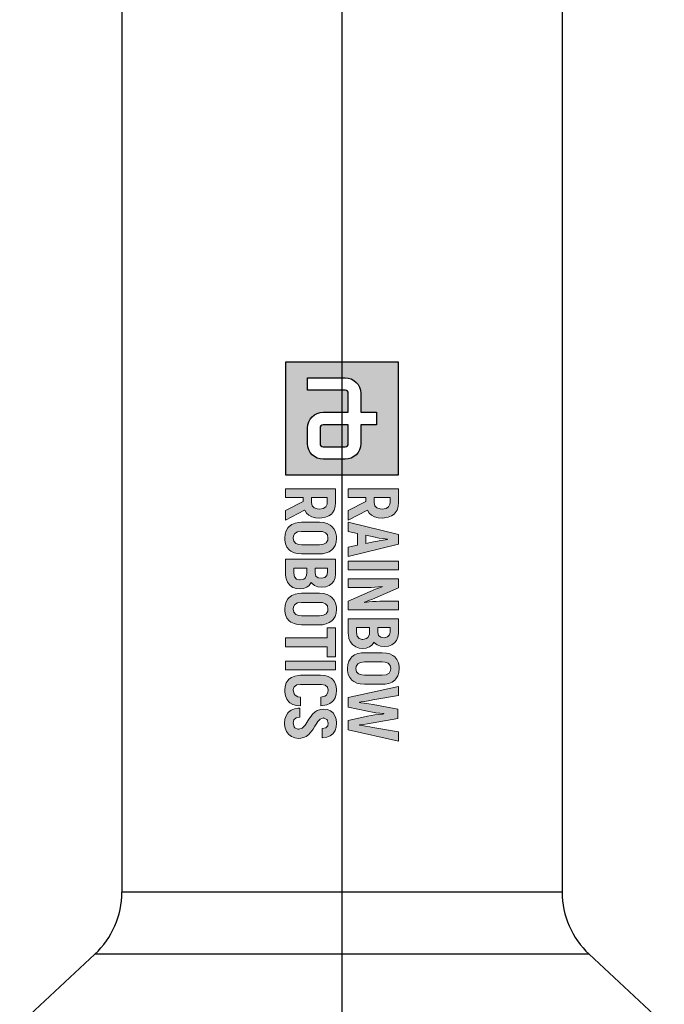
# Model space of a CAD drawing. Header units: millimetres. Extents: x 0 to 4378, y 0 to 2376.
# Tile 139 of 256: x 720 to 834, y 1285 to 1459. Entities that reach past the tile are written whole.
import ezdxf

# ---------------------------------------------------------------- set-up
doc = ezdxf.new("R2010")
doc.units = ezdxf.units.MM
doc.header["$LTSCALE"] = 0.2
doc.linetypes.add('CENTER2', pattern=[1.125, 0.75, -0.125, 0.125, -0.125])
doc.layers.add('02_Center Line', color=1, linetype='CENTER2')

# ---------------------------------------------------------------- blocks, each defined once
blk = doc.blocks.new('A$C6aa9fa92')
h = blk.add_hatch(color=256)
h.dxf.hatch_style = 1
h.paths.add_polyline_path([(7.594, 0), (0, 0), (0, -7.594), (7.594, -7.594)])
edge = h.paths.add_edge_path(flags=16)
edge.add_spline(control_points=[(5.485, -2.531), (6.067, -2.531), (6.539, -3.003), (6.539, -3.586)], knot_values=[19, 19, 19, 19, 20, 20, 20, 20], degree=3, periodic=0)
edge.add_line((6.539, -3.586), (6.539, -5.063))
edge.add_spline(control_points=[(6.539, -5.063), (6.539, -5.645), (6.067, -6.117), (5.485, -6.117)], knot_values=[4, 4, 4, 4, 5, 5, 5, 5], degree=3, periodic=0)
edge.add_line((5.485, -6.117), (4.43, -6.117))
edge.add_spline(control_points=[(4.43, -6.117), (3.847, -6.117), (3.375, -5.645), (3.375, -5.063)], knot_values=[6, 6, 6, 6, 7, 7, 7, 7], degree=3, periodic=0)
edge.add_line((3.375, -5.063), (3.375, -3.375))
edge.add_line((3.375, -3.375), (2.109, -3.375))
edge.add_spline(control_points=[(2.109, -3.375), (1.993, -3.375), (1.898, -3.47), (1.898, -3.586)], knot_values=[9, 9, 9, 9, 10, 10, 10, 10], degree=3, periodic=0)
edge.add_line((1.898, -3.586), (1.898, -6.117))
edge.add_line((1.898, -6.117), (1.055, -6.117))
edge.add_line((1.055, -6.117), (1.055, -3.586))
edge.add_spline(control_points=[(1.055, -3.586), (1.055, -3.004), (1.527, -2.531), (2.109, -2.531)], knot_values=[13, 13, 13, 13, 14, 14, 14, 14], degree=3, periodic=0)
edge.add_line((2.109, -2.531), (3.375, -2.531))
edge.add_line((3.375, -2.531), (3.375, -1.477))
edge.add_line((3.375, -1.477), (4.219, -1.477))
edge.add_line((4.219, -1.477), (4.219, -2.531))
edge.add_line((4.219, -2.531), (5.485, -2.531))
edge = h.paths.add_edge_path(flags=0)
edge.add_spline(control_points=[(5.485, -3.375), (5.601, -3.375), (5.695, -3.47), (5.695, -3.586)], knot_values=[6, 6, 6, 6, 7, 7, 7, 7], degree=3, periodic=0)
edge.add_line((5.695, -3.586), (5.695, -5.063))
edge.add_spline(control_points=[(5.695, -5.063), (5.695, -5.179), (5.601, -5.274), (5.485, -5.274)], knot_values=[4, 4, 4, 4, 5, 5, 5, 5], degree=3, periodic=0)
edge.add_line((5.485, -5.274), (4.43, -5.274))
edge.add_spline(control_points=[(4.43, -5.274), (4.313, -5.274), (4.219, -5.179), (4.219, -5.063)], knot_values=[2, 2, 2, 2, 3, 3, 3, 3], degree=3, periodic=0)
edge.add_line((4.219, -5.063), (4.219, -3.375))
edge.add_line((4.219, -3.375), (5.485, -3.375))
at = {"ltscale": 2.5}
h = blk.add_hatch(color=256, dxfattribs=at)
h.dxf.hatch_style = 1
h.paths.add_polyline_path([(10.777, -3.375), (11.396, -3.375), (11.529, -2.764), (12.317, -2.764), (12.453, -3.375), (13.069, -3.375), (12.243, -0.001), (11.606, -0.001)])
h.paths.add_polyline_path([(11.65, -2.2), (11.804, -1.476), (11.835, -1.294), (11.875, -1.04), (11.923, -0.694), (11.949, -0.867), (11.997, -1.18), (12.037, -1.415), (12.063, -1.574), (12.199, -2.2)], flags=16)
h.paths.add_polyline_path([(13.394, -3.375), (13.983, -3.375), (13.983, -0.001), (13.394, -0.001)])
h.paths.add_polyline_path([(15.167, -2.355), (15.163, -2.101), (15.156, -1.846), (15.141, -1.596), (15.123, -1.345), (15.097, -1.102), (15.112, -1.088), (15.123, -1.124), (15.182, -1.279), (15.281, -1.541), (15.425, -1.909), (16.073, -3.375), (16.659, -3.375), (16.659, -0.001), (16.077, -0.001), (16.077, -1.029), (16.081, -1.25), (16.092, -1.493), (16.106, -1.743), (16.128, -2.001), (16.164, -2.32), (16.121, -2.215), (16.022, -1.95), (15.959, -1.795), (15.874, -1.589), (15.174, -0.001), (14.585, -0.001), (14.585, -3.375), (15.167, -3.375)])
h.paths.add_polyline_path([(17.261, -3.375), (18.274, -3.375), (18.326, -3.371), (18.58, -3.335), (18.797, -3.246), (18.989, -3.102), (19.022, -3.069), (19.151, -2.874), (19.232, -2.649), (19.258, -2.388), (19.232, -2.171), (19.147, -1.942), (19.029, -1.787), (18.827, -1.644), (18.878, -1.603), (19.022, -1.423), (19.107, -1.202), (19.136, -0.94), (19.136, -0.933), (19.107, -0.671), (19.026, -0.447), (18.889, -0.259), (18.724, -0.122), (18.503, -0.034), (18.245, -0.001), (17.261, -0.001)])
h.paths.add_polyline_path([(17.851, -2.815), (17.851, -1.942), (18.29, -1.942), (18.528, -2.053), (18.595, -2.141), (18.657, -2.418), (18.584, -2.649), (18.429, -2.775), (18.182, -2.815)], flags=16)
h.paths.add_polyline_path([(17.851, -1.39), (17.851, -0.561), (18.156, -0.561), (18.344, -0.594), (18.488, -0.73), (18.536, -0.966), (18.506, -1.176), (18.385, -1.334), (18.175, -1.39)], flags=16)
h.paths.add_polyline_path([(20.609, -3.43), (20.753, -3.423), (21, -3.375), (21.21, -3.276), (21.39, -3.128), (21.482, -3.01), (21.586, -2.804), (21.648, -2.565), (21.67, -2.288), (21.67, -1.088), (21.659, -0.9), (21.611, -0.646), (21.519, -0.432), (21.39, -0.248), (21.302, -0.167), (21.107, -0.041), (20.875, 0.032), (20.609, 0.054), (20.466, 0.047), (20.219, -0.001), (20.005, -0.1), (19.832, -0.248), (19.736, -0.369), (19.63, -0.576), (19.567, -0.811), (19.549, -1.088), (19.549, -2.288), (19.556, -2.48), (19.607, -2.73), (19.696, -2.948), (19.832, -3.128), (19.917, -3.213), (20.112, -3.335), (20.344, -3.408)])
h.paths.add_polyline_path([(20.609, -2.859), (20.462, -2.841), (20.293, -2.741), (20.193, -2.557), (20.156, -2.288), (20.156, -1.088), (20.171, -0.9), (20.252, -0.686), (20.396, -0.561), (20.609, -0.517), (20.753, -0.535), (20.923, -0.634), (21.026, -0.819), (21.059, -1.088), (21.059, -2.288), (21.044, -2.473), (20.967, -2.686), (20.823, -2.815)], flags=16)
h.paths.add_polyline_path([(22.891, -2.631), (22.873, -2.631), (22.854, -2.506), (22.825, -2.288), (22.78, -2.023), (22.725, -1.714), (22.423, -0.001), (21.812, -0.001), (22.567, -3.375), (23.197, -3.375), (23.477, -2.078), (23.495, -1.99), (23.543, -1.754), (23.58, -1.511), (23.613, -1.253), (23.642, -0.984), (23.661, -0.984), (23.668, -1.084), (23.694, -1.338), (23.727, -1.589), (23.768, -1.835), (23.819, -2.078), (24.099, -3.375), (24.729, -3.375), (25.484, -0.001), (24.873, -0.001), (24.571, -1.714), (24.53, -1.935), (24.482, -2.211), (24.449, -2.443), (24.423, -2.631), (24.405, -2.631), (24.394, -2.561), (24.364, -2.377), (24.32, -2.093), (24.258, -1.703), (23.959, -0.052), (23.337, -0.052), (23.038, -1.703), (22.99, -1.997), (22.939, -2.314), (22.906, -2.524)])
h.paths.add_polyline_path([(21.677, -5.167), (21.733, -4.923), (21.865, -4.776), (22.071, -4.728), (22.197, -4.739), (22.399, -4.846), (22.469, -4.96), (22.525, -5.225), (23.114, -5.225), (23.103, -5.082), (23.051, -4.828), (22.959, -4.61), (22.827, -4.43), (22.768, -4.375), (22.576, -4.253), (22.344, -4.179), (22.075, -4.157), (21.983, -4.157), (21.729, -4.201), (21.512, -4.294), (21.335, -4.433), (21.261, -4.522), (21.151, -4.721), (21.088, -4.957), (21.066, -5.233), (21.066, -6.581), (21.07, -6.721), (21.114, -6.979), (21.202, -7.196), (21.335, -7.373), (21.39, -7.425), (21.578, -7.55), (21.81, -7.627), (22.075, -7.653), (22.189, -7.649), (22.443, -7.605), (22.661, -7.517), (22.841, -7.377), (22.908, -7.299), (23.025, -7.1), (23.095, -6.868), (23.129, -6.592), (22.536, -6.592), (22.51, -6.762), (22.378, -7.01), (22.043, -7.085), (21.832, -7.008), (21.714, -6.843), (21.677, -6.581)])
h.paths.add_polyline_path([(24.012, -5.27), (23.934, -5.041), (24.041, -4.802), (24.288, -4.728), (24.454, -4.758), (24.602, -4.89), (24.653, -5.13), (25.261, -5.13), (25.257, -5.082), (25.22, -4.82), (25.136, -4.599), (24.999, -4.415), (24.97, -4.389), (24.782, -4.26), (24.554, -4.183), (24.288, -4.157), (24.266, -4.157), (24.005, -4.187), (23.78, -4.268), (23.596, -4.4), (23.46, -4.562), (23.368, -4.78), (23.334, -5.034), (23.357, -5.233), (23.438, -5.465), (23.522, -5.605), (23.688, -5.782), (23.802, -5.874), (24.012, -6.021), (24.134, -6.098), (24.397, -6.263), (24.61, -6.463), (24.701, -6.741), (24.574, -7.014), (24.283, -7.084), (24.053, -7.03), (23.92, -6.883), (23.872, -6.64), (23.268, -6.64), (23.272, -6.739), (23.316, -6.994), (23.408, -7.211), (23.548, -7.391), (23.596, -7.439), (23.791, -7.561), (24.02, -7.638), (24.288, -7.66), (24.377, -7.66), (24.631, -7.62), (24.848, -7.531), (25.048, -7.38), (25.191, -7.185), (25.279, -6.964), (25.309, -6.714), (25.298, -6.555), (25.235, -6.319), (25.184, -6.216), (25.04, -6.021), (24.966, -5.955), (24.767, -5.796), (24.694, -5.745), (24.48, -5.616), (24.421, -5.583), (24.211, -5.45), (24.193, -5.439)])
h.paths.add_polyline_path([(20.112, -7.594), (20.705, -7.594), (20.705, -4.224), (20.112, -4.224)])
h.paths.add_polyline_path([(18.546, -7.594), (19.154, -7.594), (19.154, -4.787), (19.832, -4.787), (19.832, -4.224), (17.868, -4.224), (17.868, -4.787), (18.546, -4.787)])
h.paths.add_polyline_path([(17.672, -6.511), (17.672, -5.306), (17.665, -5.119), (17.613, -4.868), (17.525, -4.651), (17.392, -4.47), (17.304, -4.386), (17.109, -4.264), (16.88, -4.19), (16.615, -4.165), (16.471, -4.172), (16.225, -4.224), (16.011, -4.319), (15.834, -4.47), (15.738, -4.588), (15.635, -4.794), (15.573, -5.034), (15.55, -5.306), (15.55, -6.511), (15.561, -6.703), (15.609, -6.949), (15.701, -7.167), (15.834, -7.347), (15.922, -7.432), (16.118, -7.553), (16.35, -7.627), (16.615, -7.653), (16.755, -7.646), (17.002, -7.594), (17.215, -7.498), (17.392, -7.347), (17.488, -7.229), (17.591, -7.023), (17.654, -6.784)])
h.paths.add_polyline_path([(17.05, -6.695), (16.972, -6.909), (16.825, -7.038), (16.615, -7.078), (16.464, -7.06), (16.298, -6.96), (16.195, -6.78), (16.162, -6.511), (16.162, -5.306), (16.177, -5.119), (16.254, -4.909), (16.401, -4.78), (16.615, -4.739), (16.759, -4.758), (16.928, -4.853), (17.028, -5.038), (17.061, -5.306), (17.061, -6.511)], flags=16)
h.paths.add_polyline_path([(14.832, -5.866), (14.88, -5.822), (15.024, -5.645), (15.112, -5.424), (15.142, -5.163), (15.142, -5.155), (15.112, -4.894), (15.031, -4.669), (14.895, -4.478), (14.725, -4.345), (14.508, -4.253), (14.25, -4.224), (13.263, -4.224), (13.263, -7.594), (14.331, -7.594), (14.582, -7.557), (14.803, -7.469), (14.991, -7.325), (15.024, -7.288), (15.156, -7.097), (15.234, -6.868), (15.259, -6.607), (15.237, -6.389), (15.149, -6.165), (15.031, -6.01)])
h.paths.add_polyline_path([(14.327, -6.176), (14.534, -6.275), (14.6, -6.36), (14.661, -6.632), (14.589, -6.868), (14.434, -6.994), (14.188, -7.034), (13.856, -7.034), (13.856, -6.165), (14.184, -6.165)], flags=16)
h.paths.add_polyline_path([(14.176, -5.609), (13.856, -5.609), (13.856, -4.783), (14.158, -4.783), (14.346, -4.817), (14.49, -4.949), (14.537, -5.185), (14.508, -5.395), (14.39, -5.557)], flags=16)
h.paths.add_polyline_path([(12.899, -5.306), (12.888, -5.119), (12.84, -4.868), (12.752, -4.651), (12.619, -4.47), (12.531, -4.386), (12.336, -4.264), (12.103, -4.19), (11.842, -4.165), (11.698, -4.172), (11.448, -4.224), (11.238, -4.319), (11.061, -4.47), (10.965, -4.588), (10.862, -4.794), (10.799, -5.034), (10.777, -5.306), (10.777, -6.511), (10.788, -6.703), (10.836, -6.949), (10.928, -7.167), (11.061, -7.347), (11.149, -7.432), (11.345, -7.553), (11.573, -7.627), (11.842, -7.653), (11.982, -7.646), (12.229, -7.594), (12.442, -7.498), (12.619, -7.347), (12.711, -7.229), (12.818, -7.023), (12.877, -6.784), (12.899, -6.511)])
h.paths.add_polyline_path([(12.288, -6.511), (12.273, -6.695), (12.196, -6.909), (12.052, -7.038), (11.842, -7.078), (11.691, -7.06), (11.525, -6.96), (11.422, -6.78), (11.389, -6.511), (11.389, -5.306), (11.404, -5.119), (11.481, -4.909), (11.628, -4.78), (11.842, -4.739), (11.986, -4.758), (12.155, -4.853), (12.255, -5.038), (12.288, -5.306)], flags=16)
h.paths.add_polyline_path([(10.487, -5.31), (10.48, -5.163), (10.436, -4.909), (10.347, -4.688), (10.218, -4.507), (10.145, -4.437), (9.949, -4.319), (9.717, -4.246), (9.448, -4.224), (8.524, -4.224), (8.524, -7.594), (9.117, -7.594), (9.117, -6.419), (9.386, -6.419), (9.986, -7.594), (10.638, -7.594), (9.957, -6.312), (9.964, -6.308), (10.152, -6.187), (10.299, -6.028), (10.402, -5.826), (10.465, -5.59)])
h.paths.add_polyline_path([(9.872, -5.461), (9.802, -5.679), (9.658, -5.811), (9.445, -5.855), (9.117, -5.855), (9.117, -4.787), (9.532, -4.787), (9.736, -4.883), (9.846, -5.056), (9.883, -5.318)], flags=16)
h.paths.add_polyline_path([(9.964, -2.09), (10.152, -1.968), (10.299, -1.806), (10.402, -1.607), (10.465, -1.368), (10.487, -1.091), (10.48, -0.94), (10.436, -0.686), (10.347, -0.469), (10.218, -0.288), (10.145, -0.218), (9.949, -0.097), (9.717, -0.027), (9.448, -0.001), (8.524, -0.001), (8.524, -3.375), (9.117, -3.375), (9.117, -2.2), (9.386, -2.2), (9.986, -3.375), (10.638, -3.375), (9.957, -2.093)])
h.paths.add_polyline_path([(9.658, -1.592), (9.445, -1.636), (9.117, -1.636), (9.117, -0.564), (9.532, -0.564), (9.736, -0.66), (9.846, -0.833), (9.883, -1.095), (9.872, -1.239), (9.802, -1.46)], flags=16)
h = blk.add_hatch(color=256)
h.dxf.hatch_style = 1
edge = h.paths.add_edge_path()
edge.add_spline(control_points=[(4.219, -5.063), (4.219, -5.179), (4.313, -5.274), (4.43, -5.274)], knot_values=[2, 2, 2, 2, 3, 3, 3, 3], degree=3, periodic=0)
edge.add_line((4.43, -5.274), (5.485, -5.274))
edge.add_spline(control_points=[(5.485, -5.274), (5.601, -5.274), (5.695, -5.179), (5.695, -5.063)], knot_values=[4, 4, 4, 4, 5, 5, 5, 5], degree=3, periodic=0)
edge.add_line((5.695, -5.063), (5.695, -3.586))
edge.add_spline(control_points=[(5.695, -3.586), (5.695, -3.47), (5.601, -3.375), (5.485, -3.375)], knot_values=[6, 6, 6, 6, 7, 7, 7, 7], degree=3, periodic=0)
edge.add_line((5.485, -3.375), (4.219, -3.375))
edge.add_line((4.219, -3.375), (4.219, -5.063))
for p, q in [((0, 0), (0, -7.594)), ((7.594, 0), (0, 0)), ((7.594, -7.594), (7.594, 0)), ((3.375, -2.531), (3.375, -1.477)), ((3.375, -1.477), (4.219, -1.477)), ((4.219, -1.477), (4.219, -2.531)), ((2.109, -2.531), (3.375, -2.531)), ((4.219, -2.531), (5.485, -2.531)), ((1.055, -6.117), (1.055, -3.586)), ((1.898, -3.586), (1.898, -6.117)), ((3.375, -3.375), (2.109, -3.375)), ((3.375, -5.063), (3.375, -3.375)), ((5.485, -3.375), (4.219, -3.375)), ((4.219, -3.375), (4.219, -5.063)), ((5.695, -5.063), (5.695, -3.586)), ((6.539, -3.586), (6.539, -5.063)), ((4.43, -5.274), (5.485, -5.274)), ((1.898, -6.117), (1.055, -6.117)), ((5.485, -6.117), (4.43, -6.117)), ((0, -7.594), (7.594, -7.594))]:
    blk.add_line(p, q)
at = {"lineweight": 0}
for points in [[(20.609, 0.054), (20.466, 0.047), (20.219, -0.001), (20.005, -0.1), (19.832, -0.248), (19.736, -0.369), (19.63, -0.576), (19.567, -0.811), (19.549, -1.088), (19.549, -2.288), (19.556, -2.48), (19.607, -2.73), (19.696, -2.948)], [(21.519, -0.432), (21.39, -0.248), (21.302, -0.167), (21.107, -0.041), (20.875, 0.032), (20.609, 0.054)], [(9.448, -0.001), (8.524, -0.001), (8.524, -3.375), (9.117, -3.375), (9.117, -2.2), (9.386, -2.2)], [(9.445, -0.564), (9.555, -0.576), (9.736, -0.66), (9.846, -0.833), (9.883, -1.095), (9.872, -1.239), (9.802, -1.46), (9.658, -1.592), (9.445, -1.636), (9.117, -1.636)], [(9.117, -1.636), (9.117, -0.564), (9.445, -0.564)], [(10.347, -0.469), (10.218, -0.288), (10.145, -0.218), (9.949, -0.097), (9.717, -0.027), (9.448, -0.001)], [(10.299, -1.806), (10.402, -1.607), (10.465, -1.368), (10.487, -1.091), (10.48, -0.94), (10.436, -0.686), (10.347, -0.469)], [(12.243, -0.001), (11.606, -0.001), (10.777, -3.375), (11.396, -3.375), (11.529, -2.764), (12.317, -2.764)], [(12.317, -2.764), (12.453, -3.375), (13.069, -3.375), (12.243, -0.001)], [(15.174, -0.001), (14.585, -0.001), (14.585, -3.375), (15.167, -3.375), (15.167, -2.355), (15.163, -2.101), (15.156, -1.846), (15.141, -1.596), (15.123, -1.345), (15.097, -1.102), (15.112, -1.088)], [(16.147, -2.277), (16.121, -2.215), (16.022, -1.95), (15.959, -1.795), (15.874, -1.589), (15.174, -0.001)], [(16.073, -3.375), (16.659, -3.375), (16.659, -0.001)], [(16.659, -0.001), (16.077, -0.001), (16.077, -1.029), (16.081, -1.25), (16.092, -1.493), (16.106, -1.743), (16.128, -2.001), (16.158, -2.263), (16.147, -2.277)], [(18.245, -0.001), (17.261, -0.001), (17.261, -3.375), (18.274, -3.375), (18.326, -3.371), (18.58, -3.335), (18.797, -3.246), (18.989, -3.102), (19.022, -3.069), (19.151, -2.874)], [(18.156, -0.561), (18.344, -0.594), (18.488, -0.73), (18.536, -0.966), (18.506, -1.176), (18.385, -1.334), (18.175, -1.39), (17.851, -1.39)], [(17.851, -1.39), (17.851, -0.561), (18.156, -0.561)], [(19.026, -0.447), (18.889, -0.259), (18.724, -0.122), (18.503, -0.034), (18.245, -0.001)], [(19.022, -1.423), (19.107, -1.202), (19.136, -0.94), (19.136, -0.933), (19.107, -0.671), (19.026, -0.447)], [(19.696, -2.948), (19.832, -3.128), (19.917, -3.213), (20.112, -3.335), (20.344, -3.408), (20.609, -3.43), (20.753, -3.423), (21, -3.375), (21.21, -3.276), (21.39, -3.128), (21.482, -3.01), (21.586, -2.804), (21.648, -2.565), (21.67, -2.288), (21.67, -1.088), (21.659, -0.9), (21.611, -0.646), (21.519, -0.432)], [(20.609, -2.859), (20.462, -2.841), (20.293, -2.741), (20.193, -2.557), (20.156, -2.288), (20.156, -1.088), (20.171, -0.9), (20.252, -0.686), (20.396, -0.561), (20.609, -0.517)], [(20.609, -0.517), (20.753, -0.535), (20.923, -0.634), (21.026, -0.819), (21.059, -1.088), (21.059, -2.288), (21.044, -2.473), (20.967, -2.686), (20.823, -2.815), (20.609, -2.859)], [(22.423, -0.001), (21.812, -0.001), (22.567, -3.375)], [(22.873, -2.631), (22.854, -2.506), (22.825, -2.288), (22.78, -2.023), (22.725, -1.714), (22.423, -0.001)], [(23.959, -0.052), (23.337, -0.052), (23.038, -1.703), (22.99, -1.997), (22.939, -2.314), (22.906, -2.524), (22.891, -2.631), (22.873, -2.631)], [(24.405, -2.631), (24.394, -2.561), (24.364, -2.377), (24.32, -2.093), (24.258, -1.703), (23.959, -0.052)], [(24.099, -3.375), (24.729, -3.375), (25.484, -0.001)], [(25.484, -0.001), (24.873, -0.001), (24.571, -1.714), (24.53, -1.935), (24.482, -2.211), (24.449, -2.443), (24.423, -2.631), (24.405, -2.631)], [(11.65, -2.2), (11.783, -1.574), (11.798, -1.511), (11.835, -1.294), (11.875, -1.04), (11.916, -0.745), (11.93, -0.745)], [(11.93, -0.745), (11.949, -0.867), (11.997, -1.18), (12.037, -1.415), (12.063, -1.574), (12.199, -2.2), (11.65, -2.2)], [(15.112, -1.088), (15.123, -1.124), (15.182, -1.279), (15.281, -1.541), (15.425, -1.909), (16.073, -3.375)], [(22.567, -3.375), (23.197, -3.375), (23.477, -2.078), (23.495, -1.99), (23.543, -1.754), (23.58, -1.511), (23.613, -1.253), (23.642, -0.984), (23.661, -0.984)], [(23.661, -0.984), (23.668, -1.084), (23.694, -1.338), (23.727, -1.589), (23.768, -1.835), (23.819, -2.078), (24.099, -3.375)], [(9.957, -2.093), (9.964, -2.09), (10.152, -1.968), (10.299, -1.806)], [(18.178, -1.942), (18.322, -1.957), (18.528, -2.053), (18.595, -2.141), (18.65, -2.388), (18.65, -2.439), (18.584, -2.649), (18.429, -2.775), (18.182, -2.815), (17.851, -2.815)], [(17.851, -2.815), (17.851, -1.942), (18.178, -1.942)], [(19.147, -1.942), (19.029, -1.787), (18.827, -1.644), (18.878, -1.603), (19.022, -1.423)], [(19.151, -2.874), (19.232, -2.649), (19.258, -2.388), (19.232, -2.171), (19.147, -1.942)], [(9.386, -2.2), (9.986, -3.375), (10.638, -3.375), (9.957, -2.093)], [(9.448, -4.224), (8.524, -4.224), (8.524, -7.594), (9.117, -7.594), (9.117, -6.419), (9.386, -6.419)], [(10.347, -4.688), (10.218, -4.507), (10.145, -4.437), (9.949, -4.319), (9.717, -4.246), (9.448, -4.224)], [(11.842, -4.165), (11.698, -4.172), (11.448, -4.224), (11.238, -4.319), (11.061, -4.47), (10.965, -4.588), (10.862, -4.794), (10.799, -5.034), (10.777, -5.306), (10.777, -6.511), (10.788, -6.703), (10.836, -6.949), (10.928, -7.167)], [(12.752, -4.651), (12.619, -4.47), (12.531, -4.386), (12.336, -4.264), (12.103, -4.19), (11.842, -4.165)], [(14.25, -4.224), (13.263, -4.224), (13.263, -7.594), (14.331, -7.594), (14.582, -7.557), (14.803, -7.469), (14.991, -7.325), (15.024, -7.288), (15.156, -7.097)], [(15.031, -4.669), (14.895, -4.478), (14.725, -4.345), (14.508, -4.253), (14.25, -4.224)], [(16.615, -4.165), (16.471, -4.172), (16.225, -4.224), (16.011, -4.319), (15.834, -4.47), (15.738, -4.588), (15.635, -4.794), (15.573, -5.034), (15.55, -5.306), (15.55, -6.511), (15.561, -6.703), (15.609, -6.949), (15.701, -7.167)], [(17.525, -4.651), (17.392, -4.47), (17.304, -4.386), (17.109, -4.264), (16.88, -4.19), (16.615, -4.165)], [(22.075, -4.157), (21.983, -4.157), (21.729, -4.201), (21.512, -4.294), (21.335, -4.433), (21.261, -4.522), (21.151, -4.721)], [(22.071, -4.728), (22.197, -4.739), (22.399, -4.846), (22.469, -4.96), (22.525, -5.225), (23.114, -5.225), (23.103, -5.082), (23.051, -4.828), (22.959, -4.61), (22.827, -4.43), (22.768, -4.375), (22.576, -4.253), (22.344, -4.179), (22.075, -4.157)], [(24.288, -4.157), (24.266, -4.157), (24.005, -4.187), (23.78, -4.268), (23.596, -4.4), (23.46, -4.562), (23.368, -4.78), (23.334, -5.034), (23.357, -5.233), (23.438, -5.465), (23.522, -5.605), (23.688, -5.782), (23.802, -5.874), (24.012, -6.021), (24.134, -6.098), (24.34, -6.227), (24.41, -6.275), (24.591, -6.445), (24.616, -6.482), (24.69, -6.706), (24.69, -6.765), (24.591, -6.979), (24.535, -7.023), (24.292, -7.082)], [(25.136, -4.599), (24.999, -4.415), (24.97, -4.389), (24.782, -4.26), (24.554, -4.183), (24.288, -4.157)], [(24.288, -4.728), (24.454, -4.758), (24.602, -4.89), (24.653, -5.13), (25.261, -5.13), (25.257, -5.082), (25.22, -4.82), (25.136, -4.599)], [(9.445, -4.787), (9.555, -4.798), (9.736, -4.883), (9.846, -5.056), (9.883, -5.318), (9.872, -5.461), (9.802, -5.679), (9.658, -5.811), (9.445, -5.855), (9.117, -5.855)], [(9.117, -5.855), (9.117, -4.787), (9.445, -4.787)], [(10.299, -6.028), (10.402, -5.826), (10.465, -5.59), (10.487, -5.31), (10.48, -5.163), (10.436, -4.909), (10.347, -4.688)], [(10.928, -7.167), (11.061, -7.347), (11.149, -7.432), (11.345, -7.553), (11.573, -7.627), (11.842, -7.653), (11.982, -7.646), (12.229, -7.594), (12.442, -7.498), (12.619, -7.347), (12.711, -7.229), (12.818, -7.023), (12.877, -6.784), (12.899, -6.511), (12.899, -5.306), (12.888, -5.119), (12.84, -4.868), (12.752, -4.651)], [(11.842, -7.078), (11.691, -7.06), (11.525, -6.96), (11.422, -6.78), (11.389, -6.511), (11.389, -5.306), (11.404, -5.119), (11.481, -4.909), (11.628, -4.78), (11.842, -4.739)], [(11.842, -4.739), (11.986, -4.758), (12.155, -4.853), (12.255, -5.038), (12.288, -5.306), (12.288, -6.511), (12.273, -6.695), (12.196, -6.909), (12.052, -7.038), (11.842, -7.078)], [(14.158, -4.783), (14.346, -4.817), (14.49, -4.949), (14.537, -5.185), (14.508, -5.395), (14.39, -5.557), (14.176, -5.609), (13.856, -5.609)], [(13.856, -5.609), (13.856, -4.783), (14.158, -4.783)], [(15.024, -5.645), (15.112, -5.424), (15.142, -5.163), (15.142, -5.155), (15.112, -4.894), (15.031, -4.669)], [(15.701, -7.167), (15.834, -7.347), (15.922, -7.432), (16.118, -7.553), (16.35, -7.627), (16.615, -7.653), (16.755, -7.646), (17.002, -7.594), (17.215, -7.498), (17.392, -7.347), (17.488, -7.229), (17.591, -7.023), (17.654, -6.784), (17.672, -6.511), (17.672, -5.306), (17.665, -5.119), (17.613, -4.868), (17.525, -4.651)], [(16.615, -7.078), (16.464, -7.06), (16.298, -6.96), (16.195, -6.78), (16.162, -6.511), (16.162, -5.306), (16.177, -5.119), (16.254, -4.909), (16.401, -4.78), (16.615, -4.739)], [(16.615, -4.739), (16.759, -4.758), (16.928, -4.853), (17.028, -5.038), (17.061, -5.306), (17.061, -6.511), (17.05, -6.695), (16.972, -6.909), (16.825, -7.038), (16.615, -7.078)], [(21.151, -4.721), (21.088, -4.957), (21.066, -5.233), (21.066, -6.581), (21.07, -6.721), (21.114, -6.979), (21.202, -7.196), (21.335, -7.373), (21.39, -7.425), (21.578, -7.55), (21.81, -7.627), (22.075, -7.653), (22.189, -7.649), (22.443, -7.605), (22.661, -7.517), (22.841, -7.377), (22.908, -7.299), (23.025, -7.1)], [(22.075, -7.078), (22.024, -7.078), (21.832, -7.008), (21.714, -6.843), (21.677, -6.581), (21.677, -5.167), (21.733, -4.923), (21.865, -4.776), (22.071, -4.728)], [(25.191, -7.185), (25.279, -6.964), (25.309, -6.714), (25.298, -6.555), (25.235, -6.319), (25.184, -6.216), (25.04, -6.021), (24.966, -5.955), (24.767, -5.796), (24.694, -5.745), (24.48, -5.616), (24.421, -5.583), (24.211, -5.45), (24.193, -5.439), (24.012, -5.27), (23.935, -5.045), (23.939, -5.03), (24.034, -4.817), (24.053, -4.798), (24.288, -4.728)], [(15.149, -6.165), (15.031, -6.01), (14.832, -5.866), (14.88, -5.822), (15.024, -5.645)], [(9.386, -6.419), (9.986, -7.594), (10.638, -7.594), (9.957, -6.312)], [(9.957, -6.312), (9.964, -6.308), (10.152, -6.187), (10.299, -6.028)], [(14.184, -6.165), (14.327, -6.176), (14.534, -6.275), (14.6, -6.36), (14.655, -6.607), (14.652, -6.662), (14.589, -6.868), (14.434, -6.994), (14.188, -7.034), (13.856, -7.034)], [(13.856, -7.034), (13.856, -6.165), (14.184, -6.165)], [(15.156, -7.097), (15.234, -6.868), (15.259, -6.607), (15.237, -6.389), (15.149, -6.165)], [(23.129, -6.592), (22.536, -6.592), (22.51, -6.762), (22.407, -6.957), (22.322, -7.023), (22.075, -7.078)], [(23.025, -7.1), (23.095, -6.868), (23.129, -6.592)], [(23.872, -6.64), (23.268, -6.64), (23.272, -6.739), (23.316, -6.994), (23.408, -7.211), (23.548, -7.391), (23.596, -7.439), (23.791, -7.561), (24.02, -7.638), (24.288, -7.66), (24.377, -7.66), (24.631, -7.62), (24.848, -7.531), (25.033, -7.391), (25.047, -7.38), (25.191, -7.185)], [(24.292, -7.082), (24.274, -7.082), (24.053, -7.03), (23.92, -6.883), (23.872, -6.64)]]:
    blk.add_lwpolyline(points, dxfattribs=at)
for points in [[(13.394, -0.001), (13.983, -0.001), (13.983, -3.375), (13.394, -3.375), (13.394, -0.001)], [(19.832, -4.224), (17.868, -4.224), (17.868, -4.787), (18.546, -4.787), (18.546, -7.594), (19.154, -7.594), (19.154, -4.787), (19.832, -4.787)], [(20.112, -4.224), (20.705, -4.224), (20.705, -7.594), (20.112, -7.594), (20.112, -4.224)]]:
    blk.add_lwpolyline(points, close=True, dxfattribs=at)
for points in [[(1.055, -3.586), (1.055, -3.004), (1.527, -2.531), (2.109, -2.531)], [(5.485, -2.531), (6.067, -2.531), (6.539, -3.003), (6.539, -3.586)], [(2.109, -3.375), (1.993, -3.375), (1.898, -3.47), (1.898, -3.586)], [(5.695, -3.586), (5.695, -3.47), (5.601, -3.375), (5.485, -3.375)], [(4.43, -6.117), (3.847, -6.117), (3.375, -5.645), (3.375, -5.063)], [(4.219, -5.063), (4.219, -5.179), (4.313, -5.274), (4.43, -5.274)], [(6.539, -5.063), (6.539, -5.645), (6.067, -6.117), (5.485, -6.117)], [(5.485, -5.274), (5.601, -5.274), (5.695, -5.179), (5.695, -5.063)]]:
    blk.add_open_spline(points, degree=3)
blk = doc.blocks.new('A$C2009cf2c')
for p, q in [((-39, 931.2), (-39, 702.18)), ((39, 887.1), (39, 702.18)), ((39, 702.18), (-39, 702.18)), ((-43.77, 691.21), (-57.09, 678.79)), ((43.77, 691.21), (-43.77, 691.21)), ((43.77, 691.21), (57.09, 678.79))]:
    blk.add_line(p, q)
for centre, start, end in [((-54, 702.18), 313, 0), ((54, 702.18), 180, 227)]:
    blk.add_arc(centre, 15, start, end)
at = {"layer": '02_Center Line'}
blk.add_line((0, -10), (0, 1148.48), dxfattribs=at)
at = {"ltscale": 2.5, "xscale": 2.633687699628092, "yscale": 2.633687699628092, "zscale": 2.633687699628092, "rotation": 270}
blk.add_blockref('A$C6aa9fa92', (10, 796.07), dxfattribs=at)

msp = doc.modelspace()

# ---------------------------------------------------------------- linework, layer by layer
at = {"layer": '02_Center Line'}
msp.add_line((777.215, 1751.731), (777.215, 566.539), dxfattribs=at)

# ---------------------------------------------------------------- block references
msp.add_blockref('A$C2009cf2c', (777.219, 602.257))

doc.saveas('drawing.dxf')
